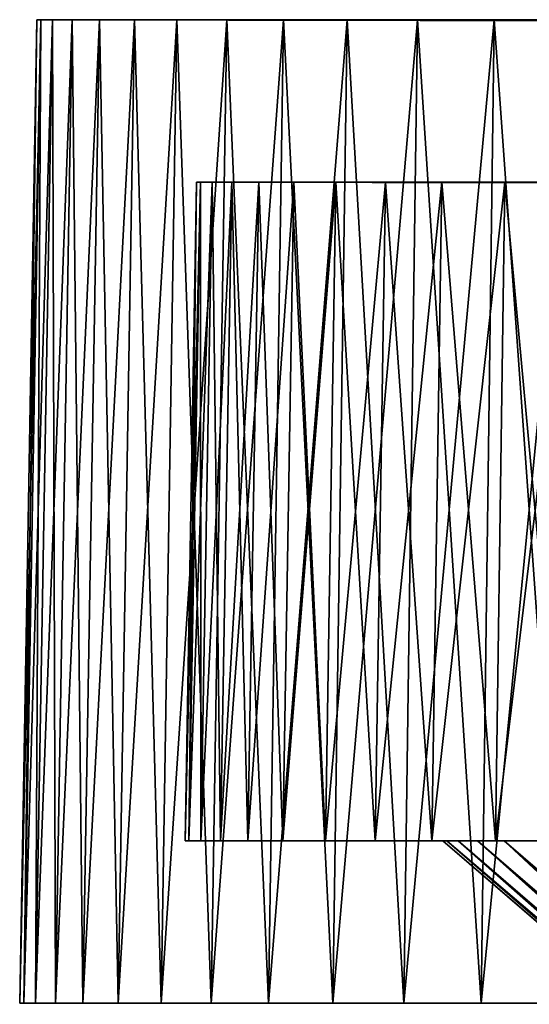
# Model space of a CAD drawing. Header units: millimetres. Extents: x -65 to 65, y -116 to 33.
# Tile 13 of 23: x -65 to -48, y 0 to 33. Entities that reach past the tile are written whole.
import ezdxf

# ---------------------------------------------------------------- set-up
doc = ezdxf.new("R2010")
doc.units = ezdxf.units.MM
doc.header["$LTSCALE"] = 65.185185
for name, color, linetype in [('1', 7, 'CONTINUOUS'), ('11', 7, 'CONTINUOUS'), ('12', 7, 'CONTINUOUS'), ('15', 7, 'CONTINUOUS'), ('16', 7, 'CONTINUOUS'), ('18', 7, 'CONTINUOUS'), ('19', 7, 'CONTINUOUS'), ('2', 7, 'CONTINUOUS'), ('22', 7, 'CONTINUOUS'), ('5', 7, 'CONTINUOUS'), ('6', 7, 'CONTINUOUS'), ('8', 7, 'CONTINUOUS')]:
    doc.layers.add(name, color=color, linetype=linetype)

msp = doc.modelspace()

# ---------------------------------------------------------------- linework, layer by layer
at = {"layer": '1', "linetype": 'Continuous'}
for points in [[(-64.728, 0, 4.156), (-64.285, 33.023), (-64.861, 0), (-64.728, 0, 4.156)], [(-64.329, 0, 8.294), (-64.153, 33.023, 4.119), (-64.728, 0, 4.156), (-64.329, 0, 8.294)], [(-64.153, 33.023, 4.119), (-64.285, 33.023), (-64.728, 0, 4.156), (-64.153, 33.023, 4.119)], [(-63.665, 0, 12.399), (-63.757, 33.023, 8.221), (-64.329, 0, 8.294), (-63.665, 0, 12.399)], [(-63.757, 33.023, 8.221), (-64.153, 33.023, 4.119), (-64.329, 0, 8.294), (-63.757, 33.023, 8.221)], [(-63.099, 33.023, 12.289), (-63.757, 33.023, 8.221), (-63.665, 0, 12.399), (-63.099, 33.023, 12.289)], [(-62.74, 0, 16.452), (-63.099, 33.023, 12.289), (-63.665, 0, 12.399), (-62.74, 0, 16.452)], [(-62.182, 33.023, 16.306), (-63.099, 33.023, 12.289), (-62.74, 0, 16.452), (-62.182, 33.023, 16.306)], [(-61.557, 0, 20.438), (-62.182, 33.023, 16.306), (-62.74, 0, 16.452), (-61.557, 0, 20.438)], [(-61.01, 33.023, 20.257), (-62.182, 33.023, 16.306), (-61.557, 0, 20.438), (-61.01, 33.023, 20.257)], [(-60.121, 0, 24.34), (-61.01, 33.023, 20.257), (-61.557, 0, 20.438), (-60.121, 0, 24.34)], [(-59.586, 33.023, 24.124), (-61.01, 33.023, 20.257), (-60.121, 0, 24.34), (-59.586, 33.023, 24.124)], [(-58.438, 0, 28.142), (-59.586, 33.023, 24.124), (-60.121, 0, 24.34), (-58.438, 0, 28.142)], [(-57.918, 33.023, 27.892), (-59.586, 33.023, 24.124), (-58.438, 0, 28.142), (-57.918, 33.023, 27.892)], [(-56.515, 0, 31.828), (-57.918, 33.023, 27.892), (-58.438, 0, 28.142), (-56.515, 0, 31.828)], [(-56.012, 33.023, 31.546), (-57.918, 33.023, 27.892), (-56.515, 0, 31.828), (-56.012, 33.023, 31.546)], [(-54.359, 0, 35.384), (-56.012, 33.023, 31.546), (-56.515, 0, 31.828), (-54.359, 0, 35.384)], [(-53.876, 33.023, 35.07), (-56.012, 33.023, 31.546), (-54.359, 0, 35.384), (-53.876, 33.023, 35.07)], [(-51.981, 0, 38.794), (-53.876, 33.023, 35.07), (-54.359, 0, 35.384), (-51.981, 0, 38.794)], [(-51.519, 33.023, 38.449), (-53.876, 33.023, 35.07), (-51.981, 0, 38.794), (-51.519, 33.023, 38.449)], [(-49.388, 0, 42.045), (-51.519, 33.023, 38.449), (-51.981, 0, 38.794), (-49.388, 0, 42.045)], [(-48.949, 33.023, 41.671), (-51.519, 33.023, 38.449), (-49.388, 0, 42.045), (-48.949, 33.023, 41.671)], [(-46.593, 0, 45.123), (-48.949, 33.023, 41.671), (-49.388, 0, 42.045), (-46.593, 0, 45.123)], [(-46.179, 33.023, 44.722), (-48.949, 33.023, 41.671), (-46.593, 0, 45.123), (-46.179, 33.023, 44.722)]]:
    msp.add_3dface(points, dxfattribs=at)
at = {"layer": '11', "linetype": 'Continuous'}
for points in [[(-59.315, 5.45), (-58.929, 27.563), (-58.798, 27.563, 3.936), (-59.315, 5.45)], [(-59.183, 5.45, 3.962), (-59.315, 5.45), (-58.798, 27.563, 3.936), (-59.183, 5.45, 3.962)], [(-58.786, 5.45, 7.906), (-59.183, 5.45, 3.962), (-58.403, 27.563, 7.855), (-58.786, 5.45, 7.906)], [(-58.403, 27.563, 7.855), (-59.183, 5.45, 3.962), (-58.798, 27.563, 3.936), (-58.403, 27.563, 7.855)], [(-58.127, 5.45, 11.815), (-58.786, 5.45, 7.906), (-57.748, 27.563, 11.738), (-58.127, 5.45, 11.815)], [(-57.748, 27.563, 11.738), (-58.786, 5.45, 7.906), (-58.403, 27.563, 7.855), (-57.748, 27.563, 11.738)], [(-56.835, 27.563, 15.569), (-58.127, 5.45, 11.815), (-57.748, 27.563, 11.738), (-56.835, 27.563, 15.569)], [(-57.208, 5.45, 15.671), (-58.127, 5.45, 11.815), (-56.835, 27.563, 15.569), (-57.208, 5.45, 15.671)], [(-55.668, 27.563, 19.33), (-57.208, 5.45, 15.671), (-56.835, 27.563, 15.569), (-55.668, 27.563, 19.33)], [(-56.033, 5.45, 19.457), (-57.208, 5.45, 15.671), (-55.668, 27.563, 19.33), (-56.033, 5.45, 19.457)], [(-54.608, 5.45, 23.156), (-56.033, 5.45, 19.457), (-54.253, 27.563, 23.005), (-54.608, 5.45, 23.156)], [(-54.253, 27.563, 23.005), (-56.033, 5.45, 19.457), (-55.668, 27.563, 19.33), (-54.253, 27.563, 23.005)], [(-52.94, 5.45, 26.752), (-54.608, 5.45, 23.156), (-52.595, 27.563, 26.578), (-52.94, 5.45, 26.752)], [(-52.595, 27.563, 26.578), (-54.608, 5.45, 23.156), (-54.253, 27.563, 23.005), (-52.595, 27.563, 26.578)], [(-51.035, 5.45, 30.228), (-52.94, 5.45, 26.752), (-50.703, 27.563, 30.031), (-51.035, 5.45, 30.228)], [(-50.703, 27.563, 30.031), (-52.94, 5.45, 26.752), (-52.595, 27.563, 26.578), (-50.703, 27.563, 30.031)], [(-48.902, 5.45, 33.569), (-51.035, 5.45, 30.228), (-48.584, 27.563, 33.351), (-48.902, 5.45, 33.569)], [(-48.584, 27.563, 33.351), (-51.035, 5.45, 30.228), (-50.703, 27.563, 30.031), (-48.584, 27.563, 33.351)], [(-46.55, 5.45, 36.76), (-48.902, 5.45, 33.569), (-46.248, 27.563, 36.521), (-46.55, 5.45, 36.76)], [(-46.248, 27.563, 36.521), (-48.902, 5.45, 33.569), (-48.584, 27.563, 33.351), (-46.248, 27.563, 36.521)]]:
    msp.add_3dface(points, dxfattribs=at)
at = {"layer": '12', "linetype": 'Continuous'}
for points in [[(-59.315, 5.45), (-50.666, 5.45), (-50.537, 5.45, -3.614), (-59.315, 5.45)], [(-59.315, 5.45), (-50.537, 5.45, -3.614), (-59.183, 5.45, -3.962), (-59.315, 5.45)], [(-59.315, 5.45), (-59.183, 5.45, 3.962), (-50.666, 5.45), (-59.315, 5.45)], [(-50.537, 5.45, -3.614), (-50.15, 5.45, -7.21), (-59.183, 5.45, -3.962), (-50.537, 5.45, -3.614)], [(-59.183, 5.45, -3.962), (-50.15, 5.45, -7.21), (-58.786, 5.45, -7.906), (-59.183, 5.45, -3.962)], [(-50.537, 5.45, 3.614), (-59.183, 5.45, 3.962), (-50.15, 5.45, 7.21), (-50.537, 5.45, 3.614)], [(-59.183, 5.45, 3.962), (-58.786, 5.45, 7.906), (-50.15, 5.45, 7.21), (-59.183, 5.45, 3.962)], [(-50.666, 5.45), (-59.183, 5.45, 3.962), (-50.537, 5.45, 3.614), (-50.666, 5.45)], [(-50.15, 5.45, -7.21), (-49.508, 5.45, -10.77), (-58.786, 5.45, -7.906), (-50.15, 5.45, -7.21)], [(-58.786, 5.45, -7.906), (-49.508, 5.45, -10.77), (-58.127, 5.45, -11.815), (-58.786, 5.45, -7.906)], [(-58.786, 5.45, 7.906), (-58.127, 5.45, 11.815), (-49.508, 5.45, 10.77), (-58.786, 5.45, 7.906)], [(-50.15, 5.45, 7.21), (-58.786, 5.45, 7.906), (-49.508, 5.45, 10.77), (-50.15, 5.45, 7.21)], [(-49.508, 5.45, -10.77), (-48.614, 5.45, -14.274), (-58.127, 5.45, -11.815), (-49.508, 5.45, -10.77)], [(-58.127, 5.45, -11.815), (-48.614, 5.45, -14.274), (-57.208, 5.45, -15.671), (-58.127, 5.45, -11.815)], [(-49.508, 5.45, 10.77), (-58.127, 5.45, 11.815), (-48.614, 5.45, 14.274), (-49.508, 5.45, 10.77)], [(-58.127, 5.45, 11.815), (-57.208, 5.45, 15.671), (-48.614, 5.45, 14.274), (-58.127, 5.45, 11.815)], [(-48.614, 5.45, -14.274), (-47.472, 5.45, -17.706), (-57.208, 5.45, -15.671), (-48.614, 5.45, -14.274)], [(-57.208, 5.45, -15.671), (-47.472, 5.45, -17.706), (-56.033, 5.45, -19.457), (-57.208, 5.45, -15.671)], [(-57.208, 5.45, 15.671), (-56.033, 5.45, 19.457), (-47.472, 5.45, 17.706), (-57.208, 5.45, 15.671)], [(-48.614, 5.45, 14.274), (-57.208, 5.45, 15.671), (-47.472, 5.45, 17.706), (-48.614, 5.45, 14.274)], [(-47.472, 5.45, -17.706), (-46.087, 5.45, -21.047), (-56.033, 5.45, -19.457), (-47.472, 5.45, -17.706)], [(-56.033, 5.45, -19.457), (-46.087, 5.45, -21.047), (-54.608, 5.45, -23.156), (-56.033, 5.45, -19.457)], [(-47.472, 5.45, 17.706), (-56.033, 5.45, 19.457), (-46.087, 5.45, 21.047), (-47.472, 5.45, 17.706)], [(-56.033, 5.45, 19.457), (-54.608, 5.45, 23.156), (-46.087, 5.45, 21.047), (-56.033, 5.45, 19.457)], [(-54.608, 5.45, -23.156), (-44.468, 5.45, -24.282), (-52.94, 5.45, -26.752), (-54.608, 5.45, -23.156)], [(-46.087, 5.45, -21.047), (-44.468, 5.45, -24.282), (-54.608, 5.45, -23.156), (-46.087, 5.45, -21.047)], [(-54.608, 5.45, 23.156), (-52.94, 5.45, 26.752), (-44.468, 5.45, 24.282), (-54.608, 5.45, 23.156)], [(-46.087, 5.45, 21.047), (-54.608, 5.45, 23.156), (-44.468, 5.45, 24.282), (-46.087, 5.45, 21.047)], [(-44.468, 5.45, -24.282), (-42.623, 5.45, -27.392), (-52.94, 5.45, -26.752), (-44.468, 5.45, -24.282)], [(-52.94, 5.45, -26.752), (-42.623, 5.45, -27.392), (-51.035, 5.45, -30.228), (-52.94, 5.45, -26.752)], [(-52.94, 5.45, 26.752), (-51.035, 5.45, 30.228), (-42.623, 5.45, 27.392), (-52.94, 5.45, 26.752)], [(-44.468, 5.45, 24.282), (-52.94, 5.45, 26.752), (-42.623, 5.45, 27.392), (-44.468, 5.45, 24.282)], [(-40.56, 5.45, -30.363), (-38.291, 5.45, -33.179), (-51.035, 5.45, -30.228), (-40.56, 5.45, -30.363)], [(-51.035, 5.45, -30.228), (-38.291, 5.45, -33.179), (-48.902, 5.45, -33.569), (-51.035, 5.45, -30.228)], [(-42.623, 5.45, -27.392), (-40.56, 5.45, -30.363), (-51.035, 5.45, -30.228), (-42.623, 5.45, -27.392)], [(-51.035, 5.45, 30.228), (-48.902, 5.45, 33.569), (-40.56, 5.45, 30.363), (-51.035, 5.45, 30.228)], [(-42.623, 5.45, 27.392), (-51.035, 5.45, 30.228), (-40.56, 5.45, 30.363), (-42.623, 5.45, 27.392)], [(-38.291, 5.45, -33.179), (-35.826, 5.45, -35.826), (-48.902, 5.45, -33.569), (-38.291, 5.45, -33.179)], [(-48.902, 5.45, -33.569), (-35.826, 5.45, -35.826), (-46.55, 5.45, -36.76), (-48.902, 5.45, -33.569)], [(-48.902, 5.45, 33.569), (-46.55, 5.45, 36.76), (-35.826, 5.45, 35.826), (-48.902, 5.45, 33.569)], [(-40.56, 5.45, 30.363), (-48.902, 5.45, 33.569), (-38.291, 5.45, 33.179), (-40.56, 5.45, 30.363)], [(-38.291, 5.45, 33.179), (-48.902, 5.45, 33.569), (-35.826, 5.45, 35.826), (-38.291, 5.45, 33.179)]]:
    msp.add_3dface(points, dxfattribs=at)
at = {"layer": '15', "linetype": 'Continuous'}
for points in [[(-58.798, 27.563, 3.936), (-58.929, 27.563), (0, 27.451), (-58.798, 27.563, 3.936)], [(-58.403, 27.563, 7.855), (-58.798, 27.563, 3.936), (0, 27.451), (-58.403, 27.563, 7.855)], [(-57.748, 27.563, 11.738), (-58.403, 27.563, 7.855), (0, 27.451), (-57.748, 27.563, 11.738)], [(-56.835, 27.563, 15.569), (-57.748, 27.563, 11.738), (0, 27.451), (-56.835, 27.563, 15.569)], [(-55.668, 27.563, 19.33), (-56.835, 27.563, 15.569), (0, 27.451), (-55.668, 27.563, 19.33)], [(-54.253, 27.563, 23.005), (-55.668, 27.563, 19.33), (0, 27.451), (-54.253, 27.563, 23.005)], [(-52.595, 27.563, 26.578), (-54.253, 27.563, 23.005), (0, 27.451), (-52.595, 27.563, 26.578)], [(-50.703, 27.563, 30.031), (-52.595, 27.563, 26.578), (0, 27.451), (-50.703, 27.563, 30.031)], [(-48.584, 27.563, 33.351), (-50.703, 27.563, 30.031), (0, 27.451), (-48.584, 27.563, 33.351)], [(-46.248, 27.563, 36.521), (-48.584, 27.563, 33.351), (0, 27.451), (-46.248, 27.563, 36.521)]]:
    msp.add_3dface(points, dxfattribs=at)
at = {"layer": '16', "linetype": 'Continuous'}
for points in [[(-58.929, 27.563), (-59.315, 5.45), (-59.183, 5.45, -3.962), (-58.929, 27.563)], [(-58.929, 27.563), (-59.183, 5.45, -3.962), (-58.798, 27.563, -3.936), (-58.929, 27.563)], [(-59.183, 5.45, -3.962), (-58.786, 5.45, -7.906), (-58.798, 27.563, -3.936), (-59.183, 5.45, -3.962)], [(-58.798, 27.563, -3.936), (-58.786, 5.45, -7.906), (-58.403, 27.563, -7.855), (-58.798, 27.563, -3.936)], [(-58.786, 5.45, -7.906), (-58.127, 5.45, -11.815), (-58.403, 27.563, -7.855), (-58.786, 5.45, -7.906)], [(-58.403, 27.563, -7.855), (-58.127, 5.45, -11.815), (-57.748, 27.563, -11.738), (-58.403, 27.563, -7.855)], [(-58.127, 5.45, -11.815), (-57.208, 5.45, -15.671), (-57.748, 27.563, -11.738), (-58.127, 5.45, -11.815)], [(-57.748, 27.563, -11.738), (-57.208, 5.45, -15.671), (-56.835, 27.563, -15.569), (-57.748, 27.563, -11.738)], [(-57.208, 5.45, -15.671), (-56.033, 5.45, -19.457), (-56.835, 27.563, -15.569), (-57.208, 5.45, -15.671)], [(-56.835, 27.563, -15.569), (-56.033, 5.45, -19.457), (-55.668, 27.563, -19.33), (-56.835, 27.563, -15.569)], [(-56.033, 5.45, -19.457), (-54.608, 5.45, -23.156), (-55.668, 27.563, -19.33), (-56.033, 5.45, -19.457)], [(-55.668, 27.563, -19.33), (-54.608, 5.45, -23.156), (-54.253, 27.563, -23.005), (-55.668, 27.563, -19.33)], [(-54.608, 5.45, -23.156), (-52.94, 5.45, -26.752), (-54.253, 27.563, -23.005), (-54.608, 5.45, -23.156)], [(-54.253, 27.563, -23.005), (-52.94, 5.45, -26.752), (-52.595, 27.563, -26.578), (-54.253, 27.563, -23.005)], [(-52.94, 5.45, -26.752), (-51.035, 5.45, -30.228), (-52.595, 27.563, -26.578), (-52.94, 5.45, -26.752)], [(-52.595, 27.563, -26.578), (-51.035, 5.45, -30.228), (-50.703, 27.563, -30.031), (-52.595, 27.563, -26.578)], [(-51.035, 5.45, -30.228), (-48.902, 5.45, -33.569), (-50.703, 27.563, -30.031), (-51.035, 5.45, -30.228)], [(-50.703, 27.563, -30.031), (-48.902, 5.45, -33.569), (-48.584, 27.563, -33.351), (-50.703, 27.563, -30.031)], [(-48.902, 5.45, -33.569), (-46.55, 5.45, -36.76), (-48.584, 27.563, -33.351), (-48.902, 5.45, -33.569)], [(-48.584, 27.563, -33.351), (-46.55, 5.45, -36.76), (-46.248, 27.563, -36.521), (-48.584, 27.563, -33.351)]]:
    msp.add_3dface(points, dxfattribs=at)
at = {"layer": '18', "linetype": 'Continuous'}
for points in [[(0, 27.451), (-58.929, 27.563), (-58.798, 27.563, -3.936), (0, 27.451)], [(0, 27.451), (-58.798, 27.563, -3.936), (-58.403, 27.563, -7.855), (0, 27.451)], [(0, 27.451), (-58.403, 27.563, -7.855), (-57.748, 27.563, -11.738), (0, 27.451)], [(0, 27.451), (-57.748, 27.563, -11.738), (-56.835, 27.563, -15.569), (0, 27.451)], [(0, 27.451), (-56.835, 27.563, -15.569), (-55.668, 27.563, -19.33), (0, 27.451)], [(0, 27.451), (-55.668, 27.563, -19.33), (-54.253, 27.563, -23.005), (0, 27.451)], [(0, 27.451), (-54.253, 27.563, -23.005), (-52.595, 27.563, -26.578), (0, 27.451)], [(0, 27.451), (-52.595, 27.563, -26.578), (-50.703, 27.563, -30.031), (0, 27.451)], [(0, 27.451), (-50.703, 27.563, -30.031), (-48.584, 27.563, -33.351), (0, 27.451)], [(0, 27.451), (-48.584, 27.563, -33.351), (-46.248, 27.563, -36.521), (0, 27.451)]]:
    msp.add_3dface(points, dxfattribs=at)
at = {"layer": '19', "linetype": 'Continuous'}
for points in [[(-50.666, 5.45), (-50.537, 5.45, 3.614), (-34.365, -8.596), (-50.666, 5.45)], [(-50.537, 5.45, 3.614), (-50.15, 5.45, 7.21), (-34.234, -8.596, 2.995), (-50.537, 5.45, 3.614)], [(-34.365, -8.596), (-50.537, 5.45, 3.614), (-34.332, -8.596, 1.499), (-34.365, -8.596)], [(-34.332, -8.596, 1.499), (-50.537, 5.45, 3.614), (-34.234, -8.596, 2.995), (-34.332, -8.596, 1.499)], [(-50.15, 5.45, 7.21), (-49.508, 5.45, 10.77), (-33.843, -8.596, 5.967), (-50.15, 5.45, 7.21)], [(-34.234, -8.596, 2.995), (-50.15, 5.45, 7.21), (-34.071, -8.596, 4.486), (-34.234, -8.596, 2.995)], [(-34.071, -8.596, 4.486), (-50.15, 5.45, 7.21), (-33.843, -8.596, 5.967), (-34.071, -8.596, 4.486)], [(-49.508, 5.45, 10.77), (-48.614, 5.45, 14.274), (-33.55, -8.596, 7.438), (-49.508, 5.45, 10.77)], [(-33.843, -8.596, 5.967), (-49.508, 5.45, 10.77), (-33.55, -8.596, 7.438), (-33.843, -8.596, 5.967)], [(-33.194, -8.596, 8.894), (-48.614, 5.45, 14.274), (-32.774, -8.596, 10.334), (-33.194, -8.596, 8.894)], [(-48.614, 5.45, 14.274), (-47.472, 5.45, 17.706), (-32.774, -8.596, 10.334), (-48.614, 5.45, 14.274)], [(-33.55, -8.596, 7.438), (-48.614, 5.45, 14.274), (-33.194, -8.596, 8.894), (-33.55, -8.596, 7.438)]]:
    msp.add_3dface(points, dxfattribs=at)
at = {"layer": '2', "linetype": 'Continuous'}
for points in [[(-52.69, 0), (-64.861, 0), (-64.728, 0, -4.156), (-52.69, 0)], [(-64.861, 0), (-52.69, 0), (-52.562, 0, 3.676), (-64.861, 0)], [(-64.728, 0, 4.156), (-64.861, 0), (-52.562, 0, 3.676), (-64.728, 0, 4.156)], [(-64.329, 0, -8.294), (-52.177, 0, -7.333), (-64.728, 0, -4.156), (-64.329, 0, -8.294)], [(-52.177, 0, -7.333), (-52.562, 0, -3.676), (-64.728, 0, -4.156), (-52.177, 0, -7.333)], [(-52.562, 0, -3.676), (-52.69, 0), (-64.728, 0, -4.156), (-52.562, 0, -3.676)], [(-52.177, 0, 7.333), (-64.728, 0, 4.156), (-52.562, 0, 3.676), (-52.177, 0, 7.333)], [(-64.329, 0, 8.294), (-64.728, 0, 4.156), (-52.177, 0, 7.333), (-64.329, 0, 8.294)], [(-63.665, 0, -12.399), (-51.539, 0, -10.955), (-64.329, 0, -8.294), (-63.665, 0, -12.399)], [(-51.539, 0, -10.955), (-52.177, 0, -7.333), (-64.329, 0, -8.294), (-51.539, 0, -10.955)], [(-51.539, 0, 10.955), (-64.329, 0, 8.294), (-52.177, 0, 7.333), (-51.539, 0, 10.955)], [(-63.665, 0, 12.399), (-64.329, 0, 8.294), (-51.539, 0, 10.955), (-63.665, 0, 12.399)], [(-62.74, 0, -16.452), (-50.649, 0, -14.523), (-63.665, 0, -12.399), (-62.74, 0, -16.452)], [(-50.649, 0, -14.523), (-51.539, 0, -10.955), (-63.665, 0, -12.399), (-50.649, 0, -14.523)], [(-50.649, 0, 14.523), (-63.665, 0, 12.399), (-51.539, 0, 10.955), (-50.649, 0, 14.523)], [(-62.74, 0, 16.452), (-63.665, 0, 12.399), (-50.649, 0, 14.523), (-62.74, 0, 16.452)], [(-49.513, 0, -18.021), (-50.649, 0, -14.523), (-62.74, 0, -16.452), (-49.513, 0, -18.021)], [(-61.557, 0, -20.438), (-49.513, 0, -18.021), (-62.74, 0, -16.452), (-61.557, 0, -20.438)], [(-49.513, 0, 18.021), (-62.74, 0, 16.452), (-50.649, 0, 14.523), (-49.513, 0, 18.021)], [(-61.557, 0, 20.438), (-62.74, 0, 16.452), (-49.513, 0, 18.021), (-61.557, 0, 20.438)], [(-48.135, 0, -21.431), (-49.513, 0, -18.021), (-61.557, 0, -20.438), (-48.135, 0, -21.431)], [(-60.121, 0, -24.34), (-48.135, 0, -21.431), (-61.557, 0, -20.438), (-60.121, 0, -24.34)], [(-60.121, 0, 24.34), (-61.557, 0, 20.438), (-48.135, 0, 21.431), (-60.121, 0, 24.34)], [(-48.135, 0, 21.431), (-61.557, 0, 20.438), (-49.513, 0, 18.021), (-48.135, 0, 21.431)], [(-58.438, 0, -28.142), (-46.523, 0, -24.737), (-60.121, 0, -24.34), (-58.438, 0, -28.142)], [(-46.523, 0, -24.737), (-48.135, 0, -21.431), (-60.121, 0, -24.34), (-46.523, 0, -24.737)], [(-44.684, 0, 27.922), (-60.121, 0, 24.34), (-46.523, 0, 24.737), (-44.684, 0, 27.922)], [(-58.438, 0, 28.142), (-60.121, 0, 24.34), (-44.684, 0, 27.922), (-58.438, 0, 28.142)], [(-46.523, 0, 24.737), (-60.121, 0, 24.34), (-48.135, 0, 21.431), (-46.523, 0, 24.737)], [(-56.515, 0, -31.828), (-42.627, 0, -30.97), (-58.438, 0, -28.142), (-56.515, 0, -31.828)], [(-42.627, 0, -30.97), (-44.684, 0, -27.922), (-58.438, 0, -28.142), (-42.627, 0, -30.97)], [(-44.684, 0, -27.922), (-46.523, 0, -24.737), (-58.438, 0, -28.142), (-44.684, 0, -27.922)], [(-42.627, 0, 30.97), (-58.438, 0, 28.142), (-44.684, 0, 27.922), (-42.627, 0, 30.97)], [(-56.515, 0, 31.828), (-58.438, 0, 28.142), (-42.627, 0, 30.97), (-56.515, 0, 31.828)], [(-54.359, 0, -35.384), (-40.363, 0, -33.869), (-56.515, 0, -31.828), (-54.359, 0, -35.384)], [(-40.363, 0, -33.869), (-42.627, 0, -30.97), (-56.515, 0, -31.828), (-40.363, 0, -33.869)], [(-40.363, 0, 33.869), (-56.515, 0, 31.828), (-42.627, 0, 30.97), (-40.363, 0, 33.869)], [(-54.359, 0, 35.384), (-56.515, 0, 31.828), (-40.363, 0, 33.869), (-54.359, 0, 35.384)], [(-37.902, 0, -36.602), (-40.363, 0, -33.869), (-54.359, 0, -35.384), (-37.902, 0, -36.602)], [(-51.981, 0, -38.794), (-37.902, 0, -36.602), (-54.359, 0, -35.384), (-51.981, 0, -38.794)], [(-37.902, 0, 36.602), (-54.359, 0, 35.384), (-40.363, 0, 33.869), (-37.902, 0, 36.602)], [(-51.981, 0, 38.794), (-54.359, 0, 35.384), (-37.902, 0, 36.602), (-51.981, 0, 38.794)], [(-35.257, 0, -39.156), (-37.902, 0, -36.602), (-51.981, 0, -38.794), (-35.257, 0, -39.156)], [(-49.388, 0, -42.045), (-35.257, 0, -39.156), (-51.981, 0, -38.794), (-49.388, 0, -42.045)], [(-35.257, 0, 39.156), (-51.981, 0, 38.794), (-37.902, 0, 36.602), (-35.257, 0, 39.156)], [(-32.439, 0, 41.52), (-51.981, 0, 38.794), (-35.257, 0, 39.156), (-32.439, 0, 41.52)], [(-49.388, 0, 42.045), (-51.981, 0, 38.794), (-32.439, 0, 41.52), (-49.388, 0, 42.045)], [(-46.593, 0, -45.123), (-29.464, 0, -43.682), (-49.388, 0, -42.045), (-46.593, 0, -45.123)], [(-32.439, 0, -41.52), (-35.257, 0, -39.156), (-49.388, 0, -42.045), (-32.439, 0, -41.52)], [(-29.464, 0, -43.682), (-32.439, 0, -41.52), (-49.388, 0, -42.045), (-29.464, 0, -43.682)], [(-29.464, 0, 43.682), (-49.388, 0, 42.045), (-32.439, 0, 41.52), (-29.464, 0, 43.682)], [(-46.593, 0, 45.123), (-49.388, 0, 42.045), (-29.464, 0, 43.682), (-46.593, 0, 45.123)]]:
    msp.add_3dface(points, dxfattribs=at)
at = {"layer": '22', "linetype": 'Continuous'}
for points in [[(-50.666, 5.45), (-34.365, -8.596), (-34.332, -8.596, -1.499), (-50.666, 5.45)], [(-50.537, 5.45, -3.614), (-50.666, 5.45), (-34.332, -8.596, -1.499), (-50.537, 5.45, -3.614)], [(-34.234, -8.596, -2.995), (-50.537, 5.45, -3.614), (-34.332, -8.596, -1.499), (-34.234, -8.596, -2.995)], [(-34.071, -8.596, -4.486), (-50.537, 5.45, -3.614), (-34.234, -8.596, -2.995), (-34.071, -8.596, -4.486)], [(-50.15, 5.45, -7.21), (-50.537, 5.45, -3.614), (-34.071, -8.596, -4.486), (-50.15, 5.45, -7.21)], [(-33.843, -8.596, -5.967), (-50.15, 5.45, -7.21), (-34.071, -8.596, -4.486), (-33.843, -8.596, -5.967)], [(-49.508, 5.45, -10.77), (-50.15, 5.45, -7.21), (-33.843, -8.596, -5.967), (-49.508, 5.45, -10.77)], [(-33.55, -8.596, -7.438), (-49.508, 5.45, -10.77), (-33.843, -8.596, -5.967), (-33.55, -8.596, -7.438)], [(-33.194, -8.596, -8.894), (-49.508, 5.45, -10.77), (-33.55, -8.596, -7.438), (-33.194, -8.596, -8.894)], [(-48.614, 5.45, -14.274), (-49.508, 5.45, -10.77), (-33.194, -8.596, -8.894), (-48.614, 5.45, -14.274)], [(-47.472, 5.45, -17.706), (-48.614, 5.45, -14.274), (-32.293, -8.596, -11.754), (-47.472, 5.45, -17.706)], [(-32.774, -8.596, -10.334), (-48.614, 5.45, -14.274), (-33.194, -8.596, -8.894), (-32.774, -8.596, -10.334)], [(-32.293, -8.596, -11.754), (-48.614, 5.45, -14.274), (-32.774, -8.596, -10.334), (-32.293, -8.596, -11.754)]]:
    msp.add_3dface(points, dxfattribs=at)
at = {"layer": '5', "linetype": 'Continuous'}
for points in [[(-64.285, 33.023), (-64.153, 33.023, 4.119), (0, 32.901), (-64.285, 33.023)], [(-64.153, 33.023, 4.119), (-63.757, 33.023, 8.221), (0, 32.901), (-64.153, 33.023, 4.119)], [(-63.757, 33.023, 8.221), (-63.099, 33.023, 12.289), (0, 32.901), (-63.757, 33.023, 8.221)], [(-63.099, 33.023, 12.289), (-62.182, 33.023, 16.306), (0, 32.901), (-63.099, 33.023, 12.289)], [(-62.182, 33.023, 16.306), (-61.01, 33.023, 20.257), (0, 32.901), (-62.182, 33.023, 16.306)], [(-61.01, 33.023, 20.257), (-59.586, 33.023, 24.124), (0, 32.901), (-61.01, 33.023, 20.257)], [(-59.586, 33.023, 24.124), (-57.918, 33.023, 27.892), (0, 32.901), (-59.586, 33.023, 24.124)], [(-57.918, 33.023, 27.892), (-56.012, 33.023, 31.546), (0, 32.901), (-57.918, 33.023, 27.892)], [(-56.012, 33.023, 31.546), (-53.876, 33.023, 35.07), (0, 32.901), (-56.012, 33.023, 31.546)], [(-53.876, 33.023, 35.07), (-51.519, 33.023, 38.449), (0, 32.901), (-53.876, 33.023, 35.07)], [(-51.519, 33.023, 38.449), (-48.949, 33.023, 41.671), (0, 32.901), (-51.519, 33.023, 38.449)], [(-48.949, 33.023, 41.671), (-46.179, 33.023, 44.722), (0, 32.901), (-48.949, 33.023, 41.671)]]:
    msp.add_3dface(points, dxfattribs=at)
at = {"layer": '6', "linetype": 'Continuous'}
for points in [[(-64.861, 0), (-64.285, 33.023), (-64.153, 33.023, -4.119), (-64.861, 0)], [(-64.728, 0, -4.156), (-64.861, 0), (-64.153, 33.023, -4.119), (-64.728, 0, -4.156)], [(-64.329, 0, -8.294), (-64.728, 0, -4.156), (-63.757, 33.023, -8.221), (-64.329, 0, -8.294)], [(-63.757, 33.023, -8.221), (-64.728, 0, -4.156), (-64.153, 33.023, -4.119), (-63.757, 33.023, -8.221)], [(-63.665, 0, -12.399), (-64.329, 0, -8.294), (-63.099, 33.023, -12.289), (-63.665, 0, -12.399)], [(-63.099, 33.023, -12.289), (-64.329, 0, -8.294), (-63.757, 33.023, -8.221), (-63.099, 33.023, -12.289)], [(-62.74, 0, -16.452), (-63.665, 0, -12.399), (-62.182, 33.023, -16.306), (-62.74, 0, -16.452)], [(-62.182, 33.023, -16.306), (-63.665, 0, -12.399), (-63.099, 33.023, -12.289), (-62.182, 33.023, -16.306)], [(-61.557, 0, -20.438), (-62.74, 0, -16.452), (-61.01, 33.023, -20.257), (-61.557, 0, -20.438)], [(-61.01, 33.023, -20.257), (-62.74, 0, -16.452), (-62.182, 33.023, -16.306), (-61.01, 33.023, -20.257)], [(-59.586, 33.023, -24.124), (-61.557, 0, -20.438), (-61.01, 33.023, -20.257), (-59.586, 33.023, -24.124)], [(-60.121, 0, -24.34), (-61.557, 0, -20.438), (-59.586, 33.023, -24.124), (-60.121, 0, -24.34)], [(-57.918, 33.023, -27.892), (-60.121, 0, -24.34), (-59.586, 33.023, -24.124), (-57.918, 33.023, -27.892)], [(-58.438, 0, -28.142), (-60.121, 0, -24.34), (-57.918, 33.023, -27.892), (-58.438, 0, -28.142)], [(-56.515, 0, -31.828), (-58.438, 0, -28.142), (-56.012, 33.023, -31.546), (-56.515, 0, -31.828)], [(-56.012, 33.023, -31.546), (-58.438, 0, -28.142), (-57.918, 33.023, -27.892), (-56.012, 33.023, -31.546)], [(-54.359, 0, -35.384), (-56.515, 0, -31.828), (-53.876, 33.023, -35.07), (-54.359, 0, -35.384)], [(-53.876, 33.023, -35.07), (-56.515, 0, -31.828), (-56.012, 33.023, -31.546), (-53.876, 33.023, -35.07)], [(-51.981, 0, -38.794), (-54.359, 0, -35.384), (-51.519, 33.023, -38.449), (-51.981, 0, -38.794)], [(-51.519, 33.023, -38.449), (-54.359, 0, -35.384), (-53.876, 33.023, -35.07), (-51.519, 33.023, -38.449)], [(-49.388, 0, -42.045), (-51.981, 0, -38.794), (-48.949, 33.023, -41.671), (-49.388, 0, -42.045)], [(-48.949, 33.023, -41.671), (-51.981, 0, -38.794), (-51.519, 33.023, -38.449), (-48.949, 33.023, -41.671)], [(-46.593, 0, -45.123), (-49.388, 0, -42.045), (-46.179, 33.023, -44.722), (-46.593, 0, -45.123)], [(-46.179, 33.023, -44.722), (-49.388, 0, -42.045), (-48.949, 33.023, -41.671), (-46.179, 33.023, -44.722)]]:
    msp.add_3dface(points, dxfattribs=at)
at = {"layer": '8', "linetype": 'Continuous'}
for points in [[(-64.285, 33.023), (0, 32.901), (-64.153, 33.023, -4.119), (-64.285, 33.023)], [(0, 32.901), (-63.757, 33.023, -8.221), (-64.153, 33.023, -4.119), (0, 32.901)], [(0, 32.901), (-63.099, 33.023, -12.289), (-63.757, 33.023, -8.221), (0, 32.901)], [(0, 32.901), (-62.182, 33.023, -16.306), (-63.099, 33.023, -12.289), (0, 32.901)], [(0, 32.901), (-61.01, 33.023, -20.257), (-62.182, 33.023, -16.306), (0, 32.901)], [(0, 32.901), (-59.586, 33.023, -24.124), (-61.01, 33.023, -20.257), (0, 32.901)], [(0, 32.901), (-57.918, 33.023, -27.892), (-59.586, 33.023, -24.124), (0, 32.901)], [(0, 32.901), (-56.012, 33.023, -31.546), (-57.918, 33.023, -27.892), (0, 32.901)], [(0, 32.901), (-53.876, 33.023, -35.07), (-56.012, 33.023, -31.546), (0, 32.901)], [(0, 32.901), (-51.519, 33.023, -38.449), (-53.876, 33.023, -35.07), (0, 32.901)], [(0, 32.901), (-48.949, 33.023, -41.671), (-51.519, 33.023, -38.449), (0, 32.901)], [(0, 32.901), (-46.179, 33.023, -44.722), (-48.949, 33.023, -41.671), (0, 32.901)]]:
    msp.add_3dface(points, dxfattribs=at)

doc.saveas('drawing.dxf')
